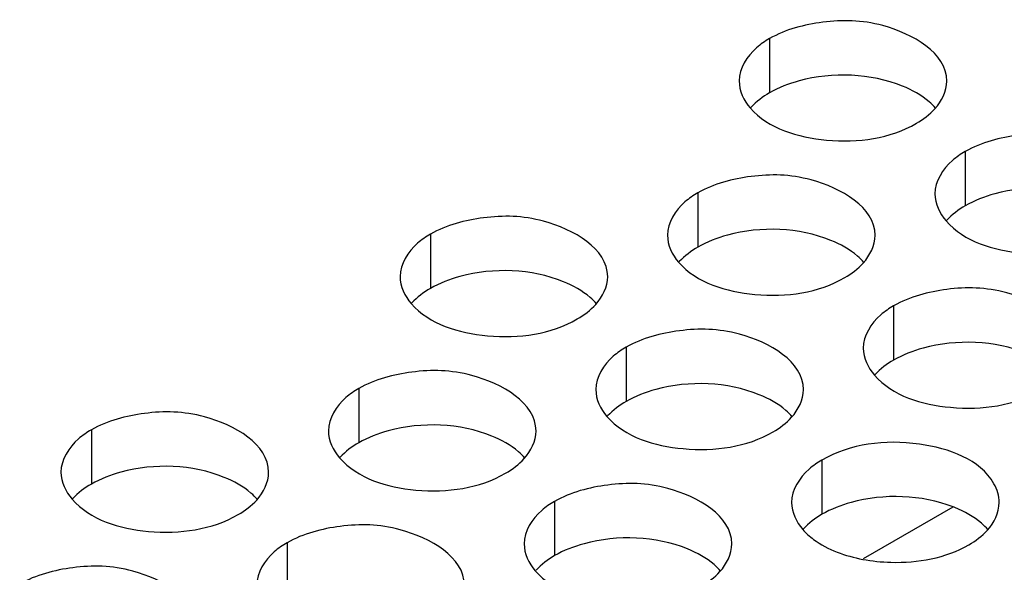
# Model space of a CAD drawing. Header units: inches. Extents: x 0 to 34, y 0 to 22.
# Tile 48 of 116: x 16.108 to 16.345, y 19.461 to 19.594. Entities that reach past the tile are written whole.
import ezdxf

# ---------------------------------------------------------------- set-up
doc = ezdxf.new("R2010")
doc.units = ezdxf.units.IN
doc.header["$LTSCALE"] = 1.87
doc.header["$MEASUREMENT"] = 0
doc.layers.get('0').update_dxf_attribs({"linetype": 'CONTINUOUS'})
doc.layers.add('02___PRT_ALL_AXES', color=7, linetype='CONTINUOUS')

msp = doc.modelspace()

# ---------------------------------------------------------------- linework, layer by layer
at = {"color": 3, "linetype": 'CONTINUOUS'}
msp.add_line((16.3329704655, 19.4763225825), (16.3113477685, 19.4638379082), dxfattribs=at)
at = {"layer": '02___PRT_ALL_AXES', "color": 7, "linetype": 'CONTINUOUS'}
for p, q in [((16.2888142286, 19.58921638), (16.2888142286, 19.5761528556)), ((16.3359546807, 19.5619980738), (16.3359546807, 19.5489345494)), ((16.2715596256, 19.5520354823), (16.2715596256, 19.5389719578)), ((16.2071645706, 19.5420728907), (16.2071645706, 19.5290093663)), ((16.3187000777, 19.524817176), (16.3187000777, 19.5117536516)), ((16.2543050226, 19.5148545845), (16.2543050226, 19.5017910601)), ((16.1899099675, 19.504891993), (16.1899099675, 19.4918284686)), ((16.1255149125, 19.4949294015), (16.1255149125, 19.481865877)), ((16.3014454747, 19.4876362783), (16.3014454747, 19.4745727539)), ((16.2370504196, 19.4776736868), (16.2370504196, 19.4646101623)), ((16.1726553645, 19.4677110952), (16.1726553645, 19.4546475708))]:
    msp.add_line(p, q, dxfattribs=at)
msp.add_arc((16.3222179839, 19.4483758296), 0.0300012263, 67.98781791, 68.8972891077, dxfattribs=at)
at = {"layer": '02___PRT_ALL_AXES', "color": 3, "linetype": 'CONTINUOUS'}
for points, knots in [([(16.3314910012, 19.5789998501), (16.3314938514, 19.5857982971), (16.3174268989, 19.5936498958), (16.3021199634, 19.5938349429), (16.2926827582, 19.5914500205), (16.2888142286, 19.58921638)], [0, 0, 0, 0, 0.4225569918, 0.7223499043, 1, 1, 1, 1]), ([(16.2888142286, 19.58921638), (16.2877193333, 19.5885842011), (16.2842000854, 19.5862272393), (16.2814940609, 19.5820382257), (16.2814927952, 19.5790191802)], [0, 0, 0, 0, 0.295165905, 1, 1, 1, 1]), ([(16.2841764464, 19.5725032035), (16.2885484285, 19.5675025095), (16.3033432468, 19.5630704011), (16.3178164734, 19.5651344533), (16.3241695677, 19.5688026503)], [0, 0, 0, 0, 0.4751880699, 1, 1, 1, 1]), ([(16.3786314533, 19.5517815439), (16.3786343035, 19.5585799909), (16.364567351, 19.5664315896), (16.3492604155, 19.5666166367), (16.3398232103, 19.5642317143), (16.3359546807, 19.5619980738)], [0, 0, 0, 0, 0.4225569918, 0.7223499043, 1, 1, 1, 1]), ([(16.3359546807, 19.5619980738), (16.3348597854, 19.5613658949), (16.3313405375, 19.5590089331), (16.328634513, 19.5548199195), (16.3286332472, 19.551800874)], [0, 0, 0, 0, 0.295165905, 1, 1, 1, 1]), ([(16.3142363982, 19.5418189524), (16.3142392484, 19.5486173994), (16.3001722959, 19.5564689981), (16.2848653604, 19.5566540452), (16.2754281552, 19.5542691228), (16.2715596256, 19.5520354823)], [0, 0, 0, 0, 0.4225569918, 0.7223499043, 1, 1, 1, 1]), ([(16.2715596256, 19.5520354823), (16.2704647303, 19.5514033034), (16.2669454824, 19.5490463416), (16.2642394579, 19.544857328), (16.2642381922, 19.5418382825)], [0, 0, 0, 0, 0.295165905, 1, 1, 1, 1]), ([(16.2498413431, 19.5318563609), (16.2498441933, 19.5386548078), (16.2357772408, 19.5465064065), (16.2204703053, 19.5466914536), (16.2110331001, 19.5443065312), (16.2071645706, 19.5420728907)], [0, 0, 0, 0, 0.4225569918, 0.7223499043, 1, 1, 1, 1]), ([(16.3313168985, 19.5452848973), (16.3356888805, 19.5402842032), (16.3504836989, 19.5358520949), (16.3649569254, 19.5379161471), (16.3713100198, 19.5415843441)], [0, 0, 0, 0, 0.4751880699, 1, 1, 1, 1]), ([(16.2071645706, 19.5420728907), (16.2060696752, 19.5414407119), (16.2025504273, 19.53908375), (16.1998444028, 19.5348947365), (16.1998431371, 19.5318756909)], [0, 0, 0, 0, 0.295165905, 1, 1, 1, 1]), ([(16.2669218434, 19.5353223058), (16.2712938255, 19.5303216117), (16.2860886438, 19.5258895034), (16.3005618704, 19.5279535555), (16.3069149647, 19.5316217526)], [0, 0, 0, 0, 0.4751880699, 1, 1, 1, 1]), ([(16.3613768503, 19.5146006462), (16.3613797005, 19.5213990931), (16.347312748, 19.5292506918), (16.3320058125, 19.529435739), (16.3225686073, 19.5270508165), (16.3187000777, 19.524817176)], [0, 0, 0, 0, 0.4225569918, 0.7223499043, 1, 1, 1, 1]), ([(16.2025267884, 19.5253597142), (16.2068987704, 19.5203590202), (16.2216935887, 19.5159269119), (16.2361668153, 19.517990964), (16.2425199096, 19.5216591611)], [0, 0, 0, 0, 0.4751880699, 1, 1, 1, 1]), ([(16.3187000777, 19.524817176), (16.3176051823, 19.5241849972), (16.3140859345, 19.5218280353), (16.31137991, 19.5176390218), (16.3113786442, 19.5146199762)], [0, 0, 0, 0, 0.295165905, 1, 1, 1, 1]), ([(16.2969817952, 19.5046380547), (16.2969846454, 19.5114365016), (16.2829176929, 19.5192881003), (16.2676107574, 19.5194731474), (16.2581735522, 19.517088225), (16.2543050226, 19.5148545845)], [0, 0, 0, 0, 0.4225569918, 0.7223499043, 1, 1, 1, 1]), ([(16.2543050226, 19.5148545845), (16.2532101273, 19.5142224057), (16.2496908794, 19.5118654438), (16.2469848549, 19.5076764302), (16.2469835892, 19.5046573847)], [0, 0, 0, 0, 0.295165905, 1, 1, 1, 1]), ([(16.2325867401, 19.4946754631), (16.2325895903, 19.5014739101), (16.2185226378, 19.5093255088), (16.2032157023, 19.5095105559), (16.1937784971, 19.5071256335), (16.1899099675, 19.504891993)], [0, 0, 0, 0, 0.4225569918, 0.7223499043, 1, 1, 1, 1]), ([(16.3140622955, 19.5081039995), (16.3184342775, 19.5031033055), (16.3332290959, 19.4986711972), (16.3477023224, 19.5007352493), (16.3540554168, 19.5044034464)], [0, 0, 0, 0, 0.4751880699, 1, 1, 1, 1]), ([(16.1899099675, 19.504891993), (16.1888150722, 19.5042598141), (16.1852958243, 19.5019028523), (16.1825897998, 19.4977138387), (16.1825885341, 19.4946947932)], [0, 0, 0, 0, 0.295165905, 1, 1, 1, 1]), ([(16.168191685, 19.4847128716), (16.1681945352, 19.4915113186), (16.1541275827, 19.4993629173), (16.1388206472, 19.4995479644), (16.129383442, 19.497163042), (16.1255149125, 19.4949294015)], [0, 0, 0, 0, 0.4225569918, 0.7223499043, 1, 1, 1, 1]), ([(16.2496672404, 19.498141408), (16.2540392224, 19.493140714), (16.2688340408, 19.4887086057), (16.2833072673, 19.4907726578), (16.2896603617, 19.4944408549)], [0, 0, 0, 0, 0.4751880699, 1, 1, 1, 1]), ([(16.1255149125, 19.4949294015), (16.1244200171, 19.4942972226), (16.1209007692, 19.4919402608), (16.1181947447, 19.4877512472), (16.118193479, 19.4847322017)], [0, 0, 0, 0, 0.295165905, 1, 1, 1, 1]), ([(16.3428614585, 19.4819567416), (16.3394944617, 19.4878365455), (16.3234642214, 19.493546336), (16.3083061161, 19.4915975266), (16.3014454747, 19.4876362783)], [0, 0, 0, 0, 0.4609968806, 1, 1, 1, 1]), ([(16.1852721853, 19.4881788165), (16.1896441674, 19.4831781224), (16.2044389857, 19.4787460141), (16.2189122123, 19.4808100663), (16.2252653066, 19.4844782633)], [0, 0, 0, 0, 0.4751880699, 1, 1, 1, 1]), ([(16.3014454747, 19.4876362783), (16.3003505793, 19.4870040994), (16.2968313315, 19.4846471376), (16.294125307, 19.480458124), (16.2941240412, 19.4774390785)], [0, 0, 0, 0, 0.295165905, 1, 1, 1, 1]), ([(16.2797271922, 19.4674571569), (16.2797300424, 19.4742556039), (16.2656630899, 19.4821072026), (16.2503561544, 19.4822922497), (16.2409189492, 19.4799073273), (16.2370504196, 19.4776736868)], [0, 0, 0, 0, 0.4225569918, 0.7223499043, 1, 1, 1, 1]), ([(16.1208771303, 19.478216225), (16.1252491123, 19.4732155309), (16.1400439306, 19.4687834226), (16.1545171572, 19.4708474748), (16.1608702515, 19.4745156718)], [0, 0, 0, 0, 0.4751880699, 1, 1, 1, 1]), ([(16.2370504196, 19.4776736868), (16.2359555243, 19.4770415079), (16.2324362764, 19.4746845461), (16.2297302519, 19.4704955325), (16.2297289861, 19.467476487)], [0, 0, 0, 0, 0.295165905, 1, 1, 1, 1]), ([(16.2153321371, 19.4574945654), (16.2153349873, 19.4642930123), (16.2012680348, 19.472144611), (16.1859610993, 19.4723296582), (16.1765238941, 19.4699447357), (16.1726553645, 19.4677110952)], [0, 0, 0, 0, 0.4225569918, 0.7223499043, 1, 1, 1, 1]), ([(16.2968076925, 19.4709231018), (16.2975853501, 19.4700336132), (16.3016960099, 19.4663948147), (16.3070933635, 19.4645228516), (16.311282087, 19.4637232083)], [0, 0, 0, 0, 0.216953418, 1, 1, 1, 1]), ([(16.1726553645, 19.4677110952), (16.1715604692, 19.4670789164), (16.1680412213, 19.4647219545), (16.1653351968, 19.460532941), (16.1653339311, 19.4575138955)], [0, 0, 0, 0, 0.295165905, 1, 1, 1, 1]), ([(16.311282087, 19.4637232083), (16.3135106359, 19.4632977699), (16.3221224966, 19.4624217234), (16.331253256, 19.4640194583), (16.3368008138, 19.4672225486)], [0, 0, 0, 0, 0.2615425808, 1, 1, 1, 1]), ([(16.150937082, 19.4475319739), (16.1509399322, 19.4543304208), (16.1368729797, 19.4621820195), (16.1215660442, 19.4623670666), (16.112128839, 19.4599821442), (16.1082603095, 19.4577485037)], [0, 0, 0, 0, 0.4225569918, 0.7223499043, 1, 1, 1, 1]), ([(16.2324126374, 19.4609605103), (16.2367846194, 19.4559598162), (16.2515794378, 19.4515277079), (16.2660526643, 19.4535917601), (16.2724057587, 19.4572599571)], [0, 0, 0, 0, 0.4751880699, 1, 1, 1, 1])]:
    msp.add_open_spline(points, degree=3, knots=knots, dxfattribs=at)
at = {"layer": '02___PRT_ALL_AXES', "color": 7, "linetype": 'CONTINUOUS'}
for points, knots in [([(16.3208313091, 19.5777701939), (16.3131251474, 19.5808859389), (16.3012410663, 19.5813377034), (16.2910287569, 19.5774314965), (16.2888142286, 19.5761528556)], [0, 0, 0, 0, 0.7647371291, 1, 1, 1, 1]), ([(16.3288073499, 19.5724523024), (16.3283288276, 19.5729996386), (16.3260240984, 19.575252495), (16.3231356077, 19.5768385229), (16.3208313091, 19.5777701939)], [0, 0, 0, 0, 0.2263074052, 1, 1, 1, 1]), ([(16.3679717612, 19.5505518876), (16.3602655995, 19.5536676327), (16.3483815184, 19.5541193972), (16.338169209, 19.5502131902), (16.3359546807, 19.5489345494)], [0, 0, 0, 0, 0.7647371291, 1, 1, 1, 1]), ([(16.3035767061, 19.5405892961), (16.2958705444, 19.5437050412), (16.2839864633, 19.5441568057), (16.2737741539, 19.5402505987), (16.2715596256, 19.5389719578)], [0, 0, 0, 0, 0.7647371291, 1, 1, 1, 1]), ([(16.3115527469, 19.5352714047), (16.3110742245, 19.5358187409), (16.3087694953, 19.5380715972), (16.3058810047, 19.5396576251), (16.3035767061, 19.5405892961)], [0, 0, 0, 0, 0.2263074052, 1, 1, 1, 1]), ([(16.239181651, 19.5306267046), (16.2314754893, 19.5337424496), (16.2195914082, 19.5341942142), (16.2093790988, 19.5302880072), (16.2071645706, 19.5290093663)], [0, 0, 0, 0, 0.7647371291, 1, 1, 1, 1]), ([(16.2471576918, 19.5253088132), (16.2466791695, 19.5258561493), (16.2443744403, 19.5281090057), (16.2414859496, 19.5296950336), (16.239181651, 19.5306267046)], [0, 0, 0, 0, 0.2263074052, 1, 1, 1, 1]), ([(16.3507171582, 19.5133709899), (16.3430109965, 19.5164867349), (16.3311269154, 19.5169384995), (16.320914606, 19.5130322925), (16.3187000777, 19.5117536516)], [0, 0, 0, 0, 0.7647371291, 1, 1, 1, 1]), ([(16.2863221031, 19.5034083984), (16.2786159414, 19.5065241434), (16.2667318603, 19.5069759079), (16.2565195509, 19.503069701), (16.2543050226, 19.5017910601)], [0, 0, 0, 0, 0.7647371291, 1, 1, 1, 1]), ([(16.2942981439, 19.4980905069), (16.2938196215, 19.4986378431), (16.2915148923, 19.5008906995), (16.2886264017, 19.5024767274), (16.2863221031, 19.5034083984)], [0, 0, 0, 0, 0.2263074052, 1, 1, 1, 1]), ([(16.221927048, 19.4934458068), (16.2142208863, 19.4965615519), (16.2023368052, 19.4970133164), (16.1921244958, 19.4931071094), (16.1899099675, 19.4918284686)], [0, 0, 0, 0, 0.7647371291, 1, 1, 1, 1]), ([(16.2299030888, 19.4881279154), (16.2294245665, 19.4886752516), (16.2271198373, 19.490928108), (16.2242313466, 19.4925141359), (16.221927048, 19.4934458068)], [0, 0, 0, 0, 0.2263074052, 1, 1, 1, 1]), ([(16.1575319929, 19.4834832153), (16.1498258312, 19.4865989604), (16.1379417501, 19.4870507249), (16.1277294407, 19.4831445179), (16.1255149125, 19.481865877)], [0, 0, 0, 0, 0.7647371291, 1, 1, 1, 1]), ([(16.1655080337, 19.4781653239), (16.1650295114, 19.4787126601), (16.1627247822, 19.4809655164), (16.1598362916, 19.4825515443), (16.1575319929, 19.4834832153)], [0, 0, 0, 0, 0.2263074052, 1, 1, 1, 1]), ([(16.3330196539, 19.4763650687), (16.325367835, 19.479318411), (16.313685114, 19.4797066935), (16.3036239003, 19.4758305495), (16.3014454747, 19.4745727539)], [0, 0, 0, 0, 0.7652922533, 1, 1, 1, 1]), ([(16.341438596, 19.4708722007), (16.3409600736, 19.4714195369), (16.3386553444, 19.4736723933), (16.3357668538, 19.4752584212), (16.3334625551, 19.4761900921)], [0, 0, 0, 0, 0.2263074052, 1, 1, 1, 1]), ([(16.2690675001, 19.4662275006), (16.2613613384, 19.4693432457), (16.2494772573, 19.4697950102), (16.2392649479, 19.4658888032), (16.2370504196, 19.4646101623)], [0, 0, 0, 0, 0.7647371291, 1, 1, 1, 1]), ([(16.2770435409, 19.4609096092), (16.2765650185, 19.4614569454), (16.2742602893, 19.4637098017), (16.2713717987, 19.4652958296), (16.2690675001, 19.4662275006)], [0, 0, 0, 0, 0.2263074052, 1, 1, 1, 1])]:
    msp.add_open_spline(points, degree=3, knots=knots, dxfattribs=at)
at = {"layer": '02___PRT_ALL_AXES', "color": 3, "linetype": 'CONTINUOUS'}
for points in [[(16.2814927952, 19.5790191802), (16.2814918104, 19.5766701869), (16.2826303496, 19.5742716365), (16.2841764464, 19.5725032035)], [(16.328635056, 19.5723097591), (16.3302662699, 19.5741037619), (16.3314899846, 19.5765751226), (16.3314910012, 19.5789998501)], [(16.3241695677, 19.5688026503), (16.3258086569, 19.5697490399), (16.3273617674, 19.5709094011), (16.328635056, 19.5723097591)], [(16.3286332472, 19.551800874), (16.3286322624, 19.5494518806), (16.3297708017, 19.5470533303), (16.3313168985, 19.5452848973)], [(16.2642381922, 19.5418382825), (16.2642372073, 19.5394892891), (16.2653757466, 19.5370907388), (16.2669218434, 19.5353223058)], [(16.311380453, 19.5351288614), (16.3130116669, 19.5369228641), (16.3142353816, 19.5393942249), (16.3142363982, 19.5418189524)], [(16.3069149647, 19.5316217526), (16.3085540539, 19.5325681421), (16.3101071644, 19.5337285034), (16.311380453, 19.5351288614)], [(16.1998431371, 19.5318756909), (16.1998421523, 19.5295266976), (16.2009806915, 19.5271281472), (16.2025267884, 19.5253597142)], [(16.2469853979, 19.5251662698), (16.2486166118, 19.5269602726), (16.2498403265, 19.5294316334), (16.2498413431, 19.5318563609)], [(16.2425199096, 19.5216591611), (16.2441589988, 19.5226055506), (16.2457121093, 19.5237659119), (16.2469853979, 19.5251662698)], [(16.3113786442, 19.5146199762), (16.3113776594, 19.5122709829), (16.3125161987, 19.5098724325), (16.3140622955, 19.5081039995)], [(16.2469835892, 19.5046573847), (16.2469826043, 19.5023083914), (16.2481211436, 19.499909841), (16.2496672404, 19.498141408)], [(16.29412585, 19.4979479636), (16.2957570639, 19.4997419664), (16.2969807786, 19.5022133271), (16.2969817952, 19.5046380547)], [(16.2896603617, 19.4944408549), (16.2912994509, 19.4953872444), (16.2928525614, 19.4965476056), (16.29412585, 19.4979479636)], [(16.1825885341, 19.4946947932), (16.1825875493, 19.4923457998), (16.1837260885, 19.4899472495), (16.1852721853, 19.4881788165)], [(16.2297307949, 19.4879853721), (16.2313620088, 19.4897793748), (16.2325857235, 19.4922507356), (16.2325867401, 19.4946754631)], [(16.2252653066, 19.4844782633), (16.2269043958, 19.4854246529), (16.2284575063, 19.4865850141), (16.2297307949, 19.4879853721)], [(16.118193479, 19.4847322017), (16.1181924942, 19.4823832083), (16.1193310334, 19.479984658), (16.1208771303, 19.478216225)], [(16.1653357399, 19.4780227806), (16.1669669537, 19.4798167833), (16.1681906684, 19.4822881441), (16.168191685, 19.4847128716)], [(16.3441222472, 19.4774197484), (16.3441229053, 19.4789893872), (16.3436414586, 19.4805946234), (16.3428614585, 19.4819567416)], [(16.1608702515, 19.4745156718), (16.1625093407, 19.4754620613), (16.1640624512, 19.4766224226), (16.1653357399, 19.4780227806)], [(16.2941240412, 19.4774390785), (16.2941230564, 19.4750900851), (16.2952615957, 19.4726915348), (16.2968076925, 19.4709231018)], [(16.3412663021, 19.4707296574), (16.342897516, 19.4725236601), (16.3441212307, 19.4749950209), (16.3441222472, 19.4774197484)], [(16.3368008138, 19.4672225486), (16.3384399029, 19.4681689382), (16.3399930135, 19.4693292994), (16.3412663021, 19.4707296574)], [(16.2297289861, 19.467476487), (16.2297280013, 19.4651274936), (16.2308665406, 19.4627289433), (16.2324126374, 19.4609605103)], [(16.276871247, 19.4607670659), (16.2785024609, 19.4625610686), (16.2797261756, 19.4650324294), (16.2797271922, 19.4674571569)], [(16.2724057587, 19.4572599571), (16.2740448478, 19.4582063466), (16.2755979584, 19.4593667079), (16.276871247, 19.4607670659)]]:
    msp.add_open_spline(points, degree=3, dxfattribs=at)
at = {"layer": '02___PRT_ALL_AXES', "color": 7, "linetype": 'CONTINUOUS'}
for points in [[(16.2888142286, 19.5761528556), (16.2871751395, 19.575206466), (16.285622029, 19.5740461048), (16.2843487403, 19.5726457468)], [(16.3359546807, 19.5489345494), (16.3343155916, 19.5479881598), (16.332762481, 19.5468277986), (16.3314891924, 19.5454274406)], [(16.2715596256, 19.5389719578), (16.2699205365, 19.5380255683), (16.2683674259, 19.5368652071), (16.2670941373, 19.5354648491)], [(16.2071645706, 19.5290093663), (16.2055254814, 19.5280629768), (16.2039723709, 19.5269026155), (16.2026990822, 19.5255022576)], [(16.3187000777, 19.5117536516), (16.3170609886, 19.5108072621), (16.315507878, 19.5096469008), (16.3142345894, 19.5082465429)], [(16.2543050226, 19.5017910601), (16.2526659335, 19.5008446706), (16.2511128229, 19.4996843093), (16.2498395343, 19.4982839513)], [(16.1899099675, 19.4918284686), (16.1882708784, 19.490882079), (16.1867177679, 19.4897217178), (16.1854444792, 19.4883213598)], [(16.1255149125, 19.481865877), (16.1238758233, 19.4809194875), (16.1223227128, 19.4797591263), (16.1210494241, 19.4783587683)], [(16.3014454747, 19.4745727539), (16.2998063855, 19.4736263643), (16.298253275, 19.4724660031), (16.2969799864, 19.4710656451)], [(16.2370504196, 19.4646101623), (16.2354113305, 19.4636637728), (16.2338582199, 19.4625034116), (16.2325849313, 19.4611030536)]]:
    msp.add_open_spline(points, degree=3, dxfattribs=at)

doc.saveas('drawing.dxf')
